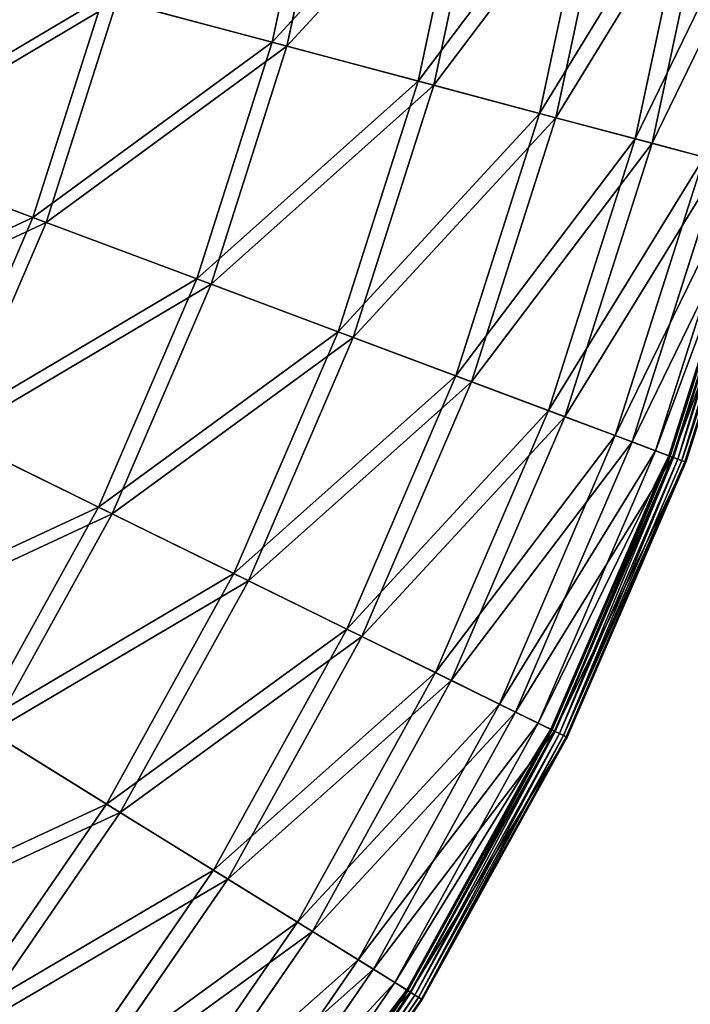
# Model space of a CAD drawing. Extents: x 0 to 1230, y 0 to 270.
# Tile 33 of 245: x 232 to 262, y 64 to 107. Entities that reach past the tile are written whole.
import ezdxf

# ---------------------------------------------------------------- set-up
doc = ezdxf.new("R2010")
doc.units = 0
doc.layers.get('0').update_dxf_attribs({"color": 13, "linetype": 'CONTINUOUS'})

# ---------------------------------------------------------------- blocks, each defined once
blk = doc.blocks.new('GROUP_6')
for p, q in [((243.459, 106.342, 73.557), (245.761, 117.097, 73.557)), ((246.424, 116.989, 74.007), (244.109, 106.169, 74.007)), ((249.922, 104.623, 62.412), (252.361, 116.02, 62.412)), ((253.065, 115.906, 62.794), (250.612, 104.44, 62.794)), ((255.297, 103.194, 50.667), (257.85, 115.125, 50.667)), ((258.588, 115.004, 50.977), (256.02, 103.002, 50.977)), ((259.532, 102.068, 38.433), (262.176, 114.419, 38.433)), ((262.94, 114.294, 38.668), (260.281, 101.869, 38.668)), ((232.857, 98.58, 83.993), (235.97, 108.334, 83.993)), ((236.574, 108.173, 84.507), (233.442, 98.361, 84.507)), ((243.459, 106.342, 73.557), (235.97, 108.334, 83.993)), ((236.574, 108.173, 84.507), (244.109, 106.169, 74.007)), ((240.114, 95.864, 73.557), (243.459, 106.342, 73.557)), ((244.109, 106.169, 74.007), (240.744, 95.629, 74.007)), ((249.922, 104.623, 62.412), (243.459, 106.342, 73.557)), ((244.109, 106.169, 74.007), (250.612, 104.44, 62.794)), ((246.378, 93.52, 62.412), (249.922, 104.623, 62.412)), ((255.297, 103.194, 50.667), (249.922, 104.623, 62.412)), ((250.612, 104.44, 62.794), (247.046, 93.27, 62.794)), ((250.612, 104.44, 62.794), (256.02, 103.002, 50.977)), ((251.587, 91.571, 50.667), (255.297, 103.194, 50.667)), ((256.02, 103.002, 50.977), (252.287, 91.309, 50.977)), ((259.532, 102.068, 38.433), (255.297, 103.194, 50.667)), ((256.02, 103.002, 50.977), (260.281, 101.869, 38.668)), ((255.691, 90.035, 38.433), (259.532, 102.068, 38.433)), ((262.587, 101.255, 25.83), (259.532, 102.068, 38.433)), ((232.857, 98.58, 83.993), (224.675, 101.642, 93.62)), ((260.281, 101.869, 38.668), (256.416, 89.764, 38.668)), ((260.281, 101.869, 38.668), (263.354, 101.052, 25.988)), ((225.21, 101.442, 94.193), (233.442, 98.361, 84.507)), ((258.652, 88.927, 25.83), (262.587, 101.255, 25.83)), ((263.354, 101.052, 25.988), (259.395, 88.649, 25.988)), ((260.439, 88.258, 12.977), (264.432, 100.765, 12.977)), ((261.02, 88.041, 0.363), (265.031, 100.605, 0.363)), ((265.093, 100.589, 0.165), (261.08, 88.018, 0.165)), ((265.21, 100.558, 13.057), (261.194, 87.976, 13.057)), ((265.243, 100.549, 0.024), (261.225, 87.964, 0.024)), ((265.441, 100.497, -0.02), (261.417, 87.892, -0.02)), ((261.603, 87.823, 0.044), (265.633, 100.445, 0.044)), ((261.735, 87.773, 0.199), (265.769, 100.409, 0.199)), ((265.811, 100.398, 0.403), (261.776, 87.758, 0.403)), ((228.802, 89.179, 83.993), (232.857, 98.58, 83.993)), ((240.114, 95.864, 73.557), (232.857, 98.58, 83.993)), ((233.442, 98.361, 84.507), (229.363, 88.904, 84.507)), ((233.442, 98.361, 84.507), (240.744, 95.629, 74.007)), ((235.758, 85.765, 73.557), (240.114, 95.864, 73.557)), ((240.744, 95.629, 74.007), (236.362, 85.469, 74.007)), ((246.378, 93.52, 62.412), (240.114, 95.864, 73.557)), ((240.744, 95.629, 74.007), (247.046, 93.27, 62.794)), ((241.762, 82.818, 62.412), (246.378, 93.52, 62.412)), ((251.587, 91.571, 50.667), (246.378, 93.52, 62.412)), ((247.046, 93.27, 62.794), (242.403, 82.504, 62.794)), ((247.046, 93.27, 62.794), (252.287, 91.309, 50.977)), ((246.755, 80.368, 50.667), (251.587, 91.571, 50.667)), ((255.691, 90.035, 38.433), (251.587, 91.571, 50.667)), ((252.287, 91.309, 50.977), (247.426, 80.038, 50.977)), ((252.287, 91.309, 50.977), (256.416, 89.764, 38.668)), ((250.689, 78.437, 38.433), (255.691, 90.035, 38.433)), ((258.652, 88.927, 25.83), (255.691, 90.035, 38.433)), ((256.416, 89.764, 38.668), (251.384, 78.096, 38.668)), ((256.416, 89.764, 38.668), (259.395, 88.649, 25.988)), ((235.758, 85.765, 73.557), (228.802, 89.179, 83.993)), ((253.527, 77.044, 25.83), (258.652, 88.927, 25.83)), ((260.439, 88.258, 12.977), (258.652, 88.927, 25.83)), ((229.363, 88.904, 84.507), (236.362, 85.469, 74.007)), ((259.395, 88.649, 25.988), (254.239, 76.694, 25.988)), ((259.395, 88.649, 25.988), (261.194, 87.976, 13.057)), ((255.24, 76.203, 12.977), (260.439, 88.258, 12.977)), ((261.02, 88.041, 0.363), (260.439, 88.258, 12.977)), ((255.797, 75.93, 0.363), (261.02, 88.041, 0.363)), ((261.08, 88.018, 0.165), (255.855, 75.902, 0.165)), ((261.194, 87.976, 13.057), (255.963, 75.848, 13.057)), ((261.225, 87.964, 0.024), (255.994, 75.833, 0.024)), ((256.177, 75.743, -0.02), (261.417, 87.892, -0.02)), ((256.356, 75.655, 0.044), (261.603, 87.823, 0.044)), ((256.482, 75.594, 0.199), (261.735, 87.773, 0.199)), ((256.522, 75.574, 0.403), (261.776, 87.758, 0.403)), ((261.02, 88.041, 0.363), (261.08, 88.018, 0.165)), ((261.08, 88.018, 0.165), (261.225, 87.964, 0.024)), ((261.194, 87.976, 13.057), (261.776, 87.758, 0.403)), ((261.225, 87.964, 0.024), (261.417, 87.892, -0.02)), ((261.603, 87.823, 0.044), (261.417, 87.892, -0.02)), ((261.735, 87.773, 0.199), (261.603, 87.823, 0.044)), ((261.776, 87.758, 0.403), (261.735, 87.773, 0.199)), ((230.434, 76.141, 73.557), (235.758, 85.765, 73.557)), ((236.362, 85.469, 74.007), (231.006, 75.787, 74.007)), ((241.762, 82.818, 62.412), (235.758, 85.765, 73.557)), ((236.362, 85.469, 74.007), (242.403, 82.504, 62.794)), ((236.12, 72.62, 62.412), (241.762, 82.818, 62.412)), ((246.755, 80.368, 50.667), (241.762, 82.818, 62.412)), ((242.403, 82.504, 62.794), (236.726, 72.244, 62.794)), ((242.403, 82.504, 62.794), (247.426, 80.038, 50.977)), ((240.848, 69.692, 50.667), (246.755, 80.368, 50.667)), ((250.689, 78.437, 38.433), (246.755, 80.368, 50.667)), ((247.426, 80.038, 50.977), (241.484, 69.298, 50.977)), ((247.426, 80.038, 50.977), (251.384, 78.096, 38.668)), ((244.574, 67.385, 38.433), (250.689, 78.437, 38.433)), ((251.384, 78.096, 38.668), (245.233, 66.977, 38.668)), ((253.527, 77.044, 25.83), (250.689, 78.437, 38.433)), ((251.384, 78.096, 38.668), (254.239, 76.694, 25.988)), ((247.262, 65.721, 25.83), (253.527, 77.044, 25.83)), ((255.24, 76.203, 12.977), (253.527, 77.044, 25.83)), ((254.239, 76.694, 25.988), (247.936, 65.303, 25.988)), ((254.239, 76.694, 25.988), (255.963, 75.848, 13.057)), ((236.12, 72.62, 62.412), (230.434, 76.141, 73.557)), ((248.884, 64.716, 12.977), (255.24, 76.203, 12.977)), ((249.412, 64.389, 0.363), (255.797, 75.93, 0.363)), ((255.855, 75.902, 0.165), (249.466, 64.355, 0.165)), ((255.963, 75.848, 13.057), (249.569, 64.292, 13.057)), ((255.797, 75.93, 0.363), (255.24, 76.203, 12.977)), ((255.797, 75.93, 0.363), (255.855, 75.902, 0.165)), ((255.855, 75.902, 0.165), (255.994, 75.833, 0.024)), ((255.963, 75.848, 13.057), (256.522, 75.574, 0.403)), ((231.006, 75.787, 74.007), (236.726, 72.244, 62.794)), ((255.994, 75.833, 0.024), (249.598, 64.274, 0.024)), ((249.772, 64.166, -0.02), (256.177, 75.743, -0.02)), ((249.941, 64.061, 0.044), (256.356, 75.655, 0.044)), ((250.061, 63.987, 0.199), (256.482, 75.594, 0.199)), ((250.098, 63.964, 0.403), (256.522, 75.574, 0.403)), ((255.994, 75.833, 0.024), (256.177, 75.743, -0.02)), ((256.356, 75.655, 0.044), (256.177, 75.743, -0.02)), ((256.482, 75.594, 0.199), (256.356, 75.655, 0.044)), ((256.522, 75.574, 0.403), (256.482, 75.594, 0.199)), ((229.505, 63.024, 62.412), (236.12, 72.62, 62.412)), ((240.848, 69.692, 50.667), (236.12, 72.62, 62.412)), ((236.726, 72.244, 62.794), (230.072, 62.591, 62.794)), ((236.726, 72.244, 62.794), (241.484, 69.298, 50.977)), ((233.924, 59.646, 50.667), (240.848, 69.692, 50.667)), ((244.574, 67.385, 38.433), (240.848, 69.692, 50.667)), ((241.484, 69.298, 50.977), (234.518, 59.192, 50.977)), ((241.484, 69.298, 50.977), (245.233, 66.977, 38.668)), ((237.406, 56.985, 38.433), (244.574, 67.385, 38.433)), ((247.262, 65.721, 25.83), (244.574, 67.385, 38.433)), ((245.233, 66.977, 38.668), (238.021, 56.515, 38.668)), ((245.233, 66.977, 38.668), (247.936, 65.303, 25.988)), ((239.917, 55.066, 25.83), (247.262, 65.721, 25.83)), ((248.884, 64.716, 12.977), (247.262, 65.721, 25.83)), ((247.936, 65.303, 25.988), (240.547, 54.584, 25.988)), ((247.936, 65.303, 25.988), (249.569, 64.292, 13.057)), ((241.433, 53.906, 12.977), (248.884, 64.716, 12.977)), ((249.412, 64.389, 0.363), (248.884, 64.716, 12.977)), ((241.926, 53.53, 0.363), (249.412, 64.389, 0.363)), ((249.466, 64.355, 0.165), (241.977, 53.491, 0.165)), ((249.569, 64.292, 13.057), (242.073, 53.417, 13.057)), ((249.598, 64.274, 0.024), (242.1, 53.397, 0.024)), ((242.263, 53.273, -0.02), (249.772, 64.166, -0.02)), ((249.412, 64.389, 0.363), (249.466, 64.355, 0.165)), ((249.466, 64.355, 0.165), (249.598, 64.274, 0.024)), ((249.569, 64.292, 13.057), (250.098, 63.964, 0.403)), ((249.598, 64.274, 0.024), (249.772, 64.166, -0.02)), ((249.941, 64.061, 0.044), (249.772, 64.166, -0.02)), ((242.421, 53.152, 0.044), (249.941, 64.061, 0.044)), ((242.533, 53.066, 0.199), (250.061, 63.987, 0.199)), ((242.568, 53.039, 0.403), (250.098, 63.964, 0.403)), ((250.061, 63.987, 0.199), (249.941, 64.061, 0.044)), ((250.098, 63.964, 0.403), (250.061, 63.987, 0.199))]:
    blk.add_line(p, q)
mesh = blk.add_polyface()
corners = [(235.97, 108.334, 83.993), (245.761, 117.097, 73.557), (243.459, 106.342, 73.557), (238.113, 118.345, 83.993)]
mesh.append_faces([[corners[k] for k in face] for face in [(0, 1, 2), (1, 0, 3)]], dxfattribs={"vtx0": -1})
mesh = blk.add_polyface()
corners = [(246.424, 116.989, 74.007), (236.574, 108.173, 84.507), (244.109, 106.169, 74.007), (238.729, 118.245, 84.507)]
mesh.append_faces([[corners[k] for k in face] for face in [(0, 1, 2), (1, 0, 3)]], dxfattribs={"vtx0": -1})
mesh = blk.add_polyface()
corners = [(243.459, 106.342, 73.557), (252.361, 116.02, 62.412), (249.922, 104.623, 62.412), (245.761, 117.097, 73.557)]
mesh.append_faces([[corners[k] for k in face] for face in [(0, 1, 2), (1, 0, 3)]], dxfattribs={"vtx0": -1})
mesh = blk.add_polyface()
corners = [(253.065, 115.906, 62.794), (244.109, 106.169, 74.007), (250.612, 104.44, 62.794), (246.424, 116.989, 74.007)]
mesh.append_faces([[corners[k] for k in face] for face in [(0, 1, 2), (1, 0, 3)]], dxfattribs={"vtx0": -1})
mesh = blk.add_polyface()
corners = [(249.922, 104.623, 62.412), (257.85, 115.125, 50.667), (255.297, 103.194, 50.667), (252.361, 116.02, 62.412)]
mesh.append_faces([[corners[k] for k in face] for face in [(0, 1, 2), (1, 0, 3)]], dxfattribs={"vtx0": -1})
mesh = blk.add_polyface()
corners = [(258.588, 115.004, 50.977), (250.612, 104.44, 62.794), (256.02, 103.002, 50.977), (253.065, 115.906, 62.794)]
mesh.append_faces([[corners[k] for k in face] for face in [(0, 1, 2), (1, 0, 3)]], dxfattribs={"vtx0": -1})
mesh = blk.add_polyface()
corners = [(255.297, 103.194, 50.667), (262.176, 114.419, 38.433), (259.532, 102.068, 38.433), (257.85, 115.125, 50.667)]
mesh.append_faces([[corners[k] for k in face] for face in [(0, 1, 2), (1, 0, 3)]], dxfattribs={"vtx0": -1})
mesh = blk.add_polyface()
corners = [(262.94, 114.294, 38.668), (256.02, 103.002, 50.977), (260.281, 101.869, 38.668), (258.588, 115.004, 50.977)]
mesh.append_faces([[corners[k] for k in face] for face in [(0, 1, 2), (1, 0, 3)]], dxfattribs={"vtx0": -1})
mesh = blk.add_polyface()
corners = [(259.532, 102.068, 38.433), (265.295, 113.91, 25.83), (262.587, 101.255, 25.83), (262.176, 114.419, 38.433)]
mesh.append_faces([[corners[k] for k in face] for face in [(0, 1, 2), (1, 0, 3)]], dxfattribs={"vtx0": -1})
mesh = blk.add_polyface()
corners = [(266.079, 113.782, 25.988), (260.281, 101.869, 38.668), (263.354, 101.052, 25.988), (262.94, 114.294, 38.668)]
mesh.append_faces([[corners[k] for k in face] for face in [(0, 1, 2), (1, 0, 3)]], dxfattribs={"vtx0": -1})
mesh = blk.add_polyface()
corners = [(224.675, 101.642, 93.62), (235.97, 108.334, 83.993), (232.857, 98.58, 83.993), (227.527, 110.579, 93.62)]
mesh.append_faces([[corners[k] for k in face] for face in [(0, 1, 2), (1, 0, 3)]], dxfattribs={"vtx0": -1})
mesh = blk.add_polyface()
corners = [(236.574, 108.173, 84.507), (225.21, 101.442, 94.193), (233.442, 98.361, 84.507), (228.08, 110.432, 94.193)]
mesh.append_faces([[corners[k] for k in face] for face in [(0, 1, 2), (1, 0, 3)]], dxfattribs={"vtx0": -1})
mesh = blk.add_polyface()
corners = [(232.857, 98.58, 83.993), (243.459, 106.342, 73.557), (240.114, 95.864, 73.557), (235.97, 108.334, 83.993)]
mesh.append_faces([[corners[k] for k in face] for face in [(0, 1, 2), (1, 0, 3)]], dxfattribs={"vtx0": -1})
mesh = blk.add_polyface()
corners = [(244.109, 106.169, 74.007), (233.442, 98.361, 84.507), (240.744, 95.629, 74.007), (236.574, 108.173, 84.507)]
mesh.append_faces([[corners[k] for k in face] for face in [(0, 1, 2), (1, 0, 3)]], dxfattribs={"vtx0": -1})
mesh = blk.add_polyface()
corners = [(240.114, 95.864, 73.557), (249.922, 104.623, 62.412), (246.378, 93.52, 62.412), (243.459, 106.342, 73.557)]
mesh.append_faces([[corners[k] for k in face] for face in [(0, 1, 2), (1, 0, 3)]], dxfattribs={"vtx0": -1})
mesh = blk.add_polyface()
corners = [(250.612, 104.44, 62.794), (240.744, 95.629, 74.007), (247.046, 93.27, 62.794), (244.109, 106.169, 74.007)]
mesh.append_faces([[corners[k] for k in face] for face in [(0, 1, 2), (1, 0, 3)]], dxfattribs={"vtx0": -1})
mesh = blk.add_polyface()
corners = [(246.378, 93.52, 62.412), (255.297, 103.194, 50.667), (251.587, 91.571, 50.667), (249.922, 104.623, 62.412)]
mesh.append_faces([[corners[k] for k in face] for face in [(0, 1, 2), (1, 0, 3)]], dxfattribs={"vtx0": -1})
mesh = blk.add_polyface()
corners = [(256.02, 103.002, 50.977), (247.046, 93.27, 62.794), (252.287, 91.309, 50.977), (250.612, 104.44, 62.794)]
mesh.append_faces([[corners[k] for k in face] for face in [(0, 1, 2), (1, 0, 3)]], dxfattribs={"vtx0": -1})
mesh = blk.add_polyface()
corners = [(251.587, 91.571, 50.667), (259.532, 102.068, 38.433), (255.691, 90.035, 38.433), (255.297, 103.194, 50.667)]
mesh.append_faces([[corners[k] for k in face] for face in [(0, 1, 2), (1, 0, 3)]], dxfattribs={"vtx0": -1})
mesh = blk.add_polyface()
corners = [(260.281, 101.869, 38.668), (252.287, 91.309, 50.977), (256.416, 89.764, 38.668), (256.02, 103.002, 50.977)]
mesh.append_faces([[corners[k] for k in face] for face in [(0, 1, 2), (1, 0, 3)]], dxfattribs={"vtx0": -1})
mesh = blk.add_polyface()
corners = [(255.691, 90.035, 38.433), (262.587, 101.255, 25.83), (258.652, 88.927, 25.83), (259.532, 102.068, 38.433)]
mesh.append_faces([[corners[k] for k in face] for face in [(0, 1, 2), (1, 0, 3)]], dxfattribs={"vtx0": -1})
mesh = blk.add_polyface()
corners = [(220.96, 93.028, 93.62), (232.857, 98.58, 83.993), (228.802, 89.179, 83.993), (224.675, 101.642, 93.62)]
mesh.append_faces([[corners[k] for k in face] for face in [(0, 1, 2), (1, 0, 3)]], dxfattribs={"vtx0": -1})
mesh = blk.add_polyface()
corners = [(263.354, 101.052, 25.988), (256.416, 89.764, 38.668), (259.395, 88.649, 25.988), (260.281, 101.869, 38.668)]
mesh.append_faces([[corners[k] for k in face] for face in [(0, 1, 2), (1, 0, 3)]], dxfattribs={"vtx0": -1})
mesh = blk.add_polyface()
corners = [(233.442, 98.361, 84.507), (221.473, 92.776, 94.193), (229.363, 88.904, 84.507), (225.21, 101.442, 94.193)]
mesh.append_faces([[corners[k] for k in face] for face in [(0, 1, 2), (1, 0, 3)]], dxfattribs={"vtx0": -1})
mesh = blk.add_polyface()
corners = [(258.652, 88.927, 25.83), (264.432, 100.765, 12.977), (260.439, 88.258, 12.977), (262.587, 101.255, 25.83)]
mesh.append_faces([[corners[k] for k in face] for face in [(0, 1, 2), (1, 0, 3)]], dxfattribs={"vtx0": -1})
mesh = blk.add_polyface()
corners = [(265.21, 100.558, 13.057), (259.395, 88.649, 25.988), (261.194, 87.976, 13.057), (263.354, 101.052, 25.988)]
mesh.append_faces([[corners[k] for k in face] for face in [(0, 1, 2), (1, 0, 3)]], dxfattribs={"vtx0": -1})
mesh = blk.add_polyface()
corners = [(260.439, 88.258, 12.977), (265.031, 100.605, 0.363), (261.02, 88.041, 0.363), (264.432, 100.765, 12.977)]
mesh.append_faces([[corners[k] for k in face] for face in [(0, 1, 2), (1, 0, 3)]], dxfattribs={"vtx0": -1})
mesh = blk.add_polyface()
corners = [(261.02, 88.041, 0.363), (265.093, 100.589, 0.165), (261.08, 88.018, 0.165), (265.031, 100.605, 0.363)]
mesh.append_faces([[corners[k] for k in face] for face in [(0, 1, 2), (1, 0, 3)]], dxfattribs={"vtx0": -1})
mesh = blk.add_polyface()
corners = [(265.093, 100.589, 0.165), (261.225, 87.964, 0.024), (261.08, 88.018, 0.165), (265.243, 100.549, 0.024)]
mesh.append_faces([[corners[k] for k in face] for face in [(0, 1, 2), (1, 0, 3)]], dxfattribs={"vtx0": -1})
mesh = blk.add_polyface()
corners = [(265.811, 100.398, 0.403), (261.194, 87.976, 13.057), (261.776, 87.758, 0.403), (265.21, 100.558, 13.057)]
mesh.append_faces([[corners[k] for k in face] for face in [(0, 1, 2), (1, 0, 3)]], dxfattribs={"vtx0": -1})
mesh = blk.add_polyface()
corners = [(265.243, 100.549, 0.024), (261.417, 87.892, -0.02), (261.225, 87.964, 0.024), (265.441, 100.497, -0.02)]
mesh.append_faces([[corners[k] for k in face] for face in [(0, 1, 2), (1, 0, 3)]], dxfattribs={"vtx0": -1})
mesh = blk.add_polyface()
corners = [(265.441, 100.497, -0.02), (261.603, 87.823, 0.044), (261.417, 87.892, -0.02), (265.633, 100.445, 0.044)]
mesh.append_faces([[corners[k] for k in face] for face in [(0, 1, 2), (1, 0, 3)]], dxfattribs={"vtx0": -1})
mesh = blk.add_polyface()
corners = [(261.603, 87.823, 0.044), (265.769, 100.409, 0.199), (261.735, 87.773, 0.199), (265.633, 100.445, 0.044)]
mesh.append_faces([[corners[k] for k in face] for face in [(0, 1, 2), (1, 0, 3)]], dxfattribs={"vtx0": -1})
mesh = blk.add_polyface()
corners = [(261.735, 87.773, 0.199), (265.811, 100.398, 0.403), (261.776, 87.758, 0.403), (265.769, 100.409, 0.199)]
mesh.append_faces([[corners[k] for k in face] for face in [(0, 1, 2), (1, 0, 3)]], dxfattribs={"vtx0": -1})
mesh = blk.add_polyface()
corners = [(228.802, 89.179, 83.993), (240.114, 95.864, 73.557), (235.758, 85.765, 73.557), (232.857, 98.58, 83.993)]
mesh.append_faces([[corners[k] for k in face] for face in [(0, 1, 2), (1, 0, 3)]], dxfattribs={"vtx0": -1})
mesh = blk.add_polyface()
corners = [(240.744, 95.629, 74.007), (229.363, 88.904, 84.507), (236.362, 85.469, 74.007), (233.442, 98.361, 84.507)]
mesh.append_faces([[corners[k] for k in face] for face in [(0, 1, 2), (1, 0, 3)]], dxfattribs={"vtx0": -1})
mesh = blk.add_polyface()
corners = [(235.758, 85.765, 73.557), (246.378, 93.52, 62.412), (241.762, 82.818, 62.412), (240.114, 95.864, 73.557)]
mesh.append_faces([[corners[k] for k in face] for face in [(0, 1, 2), (1, 0, 3)]], dxfattribs={"vtx0": -1})
mesh = blk.add_polyface()
corners = [(247.046, 93.27, 62.794), (236.362, 85.469, 74.007), (242.403, 82.504, 62.794), (240.744, 95.629, 74.007)]
mesh.append_faces([[corners[k] for k in face] for face in [(0, 1, 2), (1, 0, 3)]], dxfattribs={"vtx0": -1})
mesh = blk.add_polyface()
corners = [(241.762, 82.818, 62.412), (251.587, 91.571, 50.667), (246.755, 80.368, 50.667), (246.378, 93.52, 62.412)]
mesh.append_faces([[corners[k] for k in face] for face in [(0, 1, 2), (1, 0, 3)]], dxfattribs={"vtx0": -1})
mesh = blk.add_polyface()
corners = [(252.287, 91.309, 50.977), (242.403, 82.504, 62.794), (247.426, 80.038, 50.977), (247.046, 93.27, 62.794)]
mesh.append_faces([[corners[k] for k in face] for face in [(0, 1, 2), (1, 0, 3)]], dxfattribs={"vtx0": -1})
mesh = blk.add_polyface()
corners = [(246.755, 80.368, 50.667), (255.691, 90.035, 38.433), (250.689, 78.437, 38.433), (251.587, 91.571, 50.667)]
mesh.append_faces([[corners[k] for k in face] for face in [(0, 1, 2), (1, 0, 3)]], dxfattribs={"vtx0": -1})
mesh = blk.add_polyface()
corners = [(256.416, 89.764, 38.668), (247.426, 80.038, 50.977), (251.384, 78.096, 38.668), (252.287, 91.309, 50.977)]
mesh.append_faces([[corners[k] for k in face] for face in [(0, 1, 2), (1, 0, 3)]], dxfattribs={"vtx0": -1})
mesh = blk.add_polyface()
corners = [(250.689, 78.437, 38.433), (258.652, 88.927, 25.83), (253.527, 77.044, 25.83), (255.691, 90.035, 38.433)]
mesh.append_faces([[corners[k] for k in face] for face in [(0, 1, 2), (1, 0, 3)]], dxfattribs={"vtx0": -1})
mesh = blk.add_polyface()
corners = [(259.395, 88.649, 25.988), (251.384, 78.096, 38.668), (254.239, 76.694, 25.988), (256.416, 89.764, 38.668)]
mesh.append_faces([[corners[k] for k in face] for face in [(0, 1, 2), (1, 0, 3)]], dxfattribs={"vtx0": -1})
mesh = blk.add_polyface()
corners = [(223.845, 80.221, 83.993), (235.758, 85.765, 73.557), (230.434, 76.141, 73.557), (228.802, 89.179, 83.993)]
mesh.append_faces([[corners[k] for k in face] for face in [(0, 1, 2), (1, 0, 3)]], dxfattribs={"vtx0": -1})
mesh = blk.add_polyface()
corners = [(253.527, 77.044, 25.83), (260.439, 88.258, 12.977), (255.24, 76.203, 12.977), (258.652, 88.927, 25.83)]
mesh.append_faces([[corners[k] for k in face] for face in [(0, 1, 2), (1, 0, 3)]], dxfattribs={"vtx0": -1})
mesh = blk.add_polyface()
corners = [(236.362, 85.469, 74.007), (224.377, 79.891, 84.507), (231.006, 75.787, 74.007), (229.363, 88.904, 84.507)]
mesh.append_faces([[corners[k] for k in face] for face in [(0, 1, 2), (1, 0, 3)]], dxfattribs={"vtx0": -1})
mesh = blk.add_polyface()
corners = [(261.194, 87.976, 13.057), (254.239, 76.694, 25.988), (255.963, 75.848, 13.057), (259.395, 88.649, 25.988)]
mesh.append_faces([[corners[k] for k in face] for face in [(0, 1, 2), (1, 0, 3)]], dxfattribs={"vtx0": -1})
mesh = blk.add_polyface()
corners = [(255.24, 76.203, 12.977), (261.02, 88.041, 0.363), (255.797, 75.93, 0.363), (260.439, 88.258, 12.977)]
mesh.append_faces([[corners[k] for k in face] for face in [(0, 1, 2), (1, 0, 3)]], dxfattribs={"vtx0": -1})
mesh = blk.add_polyface()
corners = [(255.797, 75.93, 0.363), (261.08, 88.018, 0.165), (255.855, 75.902, 0.165), (261.02, 88.041, 0.363)]
mesh.append_faces([[corners[k] for k in face] for face in [(0, 1, 2), (1, 0, 3)]], dxfattribs={"vtx0": -1})
mesh = blk.add_polyface()
corners = [(261.08, 88.018, 0.165), (255.994, 75.833, 0.024), (255.855, 75.902, 0.165), (261.225, 87.964, 0.024)]
mesh.append_faces([[corners[k] for k in face] for face in [(0, 1, 2), (1, 0, 3)]], dxfattribs={"vtx0": -1})
mesh = blk.add_polyface()
corners = [(261.776, 87.758, 0.403), (255.963, 75.848, 13.057), (256.522, 75.574, 0.403), (261.194, 87.976, 13.057)]
mesh.append_faces([[corners[k] for k in face] for face in [(0, 1, 2), (1, 0, 3)]], dxfattribs={"vtx0": -1})
mesh = blk.add_polyface()
corners = [(261.225, 87.964, 0.024), (256.177, 75.743, -0.02), (255.994, 75.833, 0.024), (261.417, 87.892, -0.02)]
mesh.append_faces([[corners[k] for k in face] for face in [(0, 1, 2), (1, 0, 3)]], dxfattribs={"vtx0": -1})
mesh = blk.add_polyface()
corners = [(261.417, 87.892, -0.02), (256.356, 75.655, 0.044), (256.177, 75.743, -0.02), (261.603, 87.823, 0.044)]
mesh.append_faces([[corners[k] for k in face] for face in [(0, 1, 2), (1, 0, 3)]], dxfattribs={"vtx0": -1})
mesh = blk.add_polyface()
corners = [(256.356, 75.655, 0.044), (261.735, 87.773, 0.199), (256.482, 75.594, 0.199), (261.603, 87.823, 0.044)]
mesh.append_faces([[corners[k] for k in face] for face in [(0, 1, 2), (1, 0, 3)]], dxfattribs={"vtx0": -1})
mesh = blk.add_polyface()
corners = [(256.482, 75.594, 0.199), (261.776, 87.758, 0.403), (256.522, 75.574, 0.403), (261.735, 87.773, 0.199)]
mesh.append_faces([[corners[k] for k in face] for face in [(0, 1, 2), (1, 0, 3)]], dxfattribs={"vtx0": -1})
mesh = blk.add_polyface()
corners = [(230.434, 76.141, 73.557), (241.762, 82.818, 62.412), (236.12, 72.62, 62.412), (235.758, 85.765, 73.557)]
mesh.append_faces([[corners[k] for k in face] for face in [(0, 1, 2), (1, 0, 3)]], dxfattribs={"vtx0": -1})
mesh = blk.add_polyface()
corners = [(242.403, 82.504, 62.794), (231.006, 75.787, 74.007), (236.726, 72.244, 62.794), (236.362, 85.469, 74.007)]
mesh.append_faces([[corners[k] for k in face] for face in [(0, 1, 2), (1, 0, 3)]], dxfattribs={"vtx0": -1})
mesh = blk.add_polyface()
corners = [(236.12, 72.62, 62.412), (246.755, 80.368, 50.667), (240.848, 69.692, 50.667), (241.762, 82.818, 62.412)]
mesh.append_faces([[corners[k] for k in face] for face in [(0, 1, 2), (1, 0, 3)]], dxfattribs={"vtx0": -1})
mesh = blk.add_polyface()
corners = [(247.426, 80.038, 50.977), (236.726, 72.244, 62.794), (241.484, 69.298, 50.977), (242.403, 82.504, 62.794)]
mesh.append_faces([[corners[k] for k in face] for face in [(0, 1, 2), (1, 0, 3)]], dxfattribs={"vtx0": -1})
mesh = blk.add_polyface()
corners = [(240.848, 69.692, 50.667), (250.689, 78.437, 38.433), (244.574, 67.385, 38.433), (246.755, 80.368, 50.667)]
mesh.append_faces([[corners[k] for k in face] for face in [(0, 1, 2), (1, 0, 3)]], dxfattribs={"vtx0": -1})
mesh = blk.add_polyface()
corners = [(251.384, 78.096, 38.668), (241.484, 69.298, 50.977), (245.233, 66.977, 38.668), (247.426, 80.038, 50.977)]
mesh.append_faces([[corners[k] for k in face] for face in [(0, 1, 2), (1, 0, 3)]], dxfattribs={"vtx0": -1})
mesh = blk.add_polyface()
corners = [(244.574, 67.385, 38.433), (253.527, 77.044, 25.83), (247.262, 65.721, 25.83), (250.689, 78.437, 38.433)]
mesh.append_faces([[corners[k] for k in face] for face in [(0, 1, 2), (1, 0, 3)]], dxfattribs={"vtx0": -1})
mesh = blk.add_polyface()
corners = [(254.239, 76.694, 25.988), (245.233, 66.977, 38.668), (247.936, 65.303, 25.988), (251.384, 78.096, 38.668)]
mesh.append_faces([[corners[k] for k in face] for face in [(0, 1, 2), (1, 0, 3)]], dxfattribs={"vtx0": -1})
mesh = blk.add_polyface()
corners = [(247.262, 65.721, 25.83), (255.24, 76.203, 12.977), (248.884, 64.716, 12.977), (253.527, 77.044, 25.83)]
mesh.append_faces([[corners[k] for k in face] for face in [(0, 1, 2), (1, 0, 3)]], dxfattribs={"vtx0": -1})
mesh = blk.add_polyface()
corners = [(255.963, 75.848, 13.057), (247.936, 65.303, 25.988), (249.569, 64.292, 13.057), (254.239, 76.694, 25.988)]
mesh.append_faces([[corners[k] for k in face] for face in [(0, 1, 2), (1, 0, 3)]], dxfattribs={"vtx0": -1})
mesh = blk.add_polyface()
corners = [(224.191, 67.085, 73.557), (236.12, 72.62, 62.412), (229.505, 63.024, 62.412), (230.434, 76.141, 73.557)]
mesh.append_faces([[corners[k] for k in face] for face in [(0, 1, 2), (1, 0, 3)]], dxfattribs={"vtx0": -1})
mesh = blk.add_polyface()
corners = [(248.884, 64.716, 12.977), (255.797, 75.93, 0.363), (249.412, 64.389, 0.363), (255.24, 76.203, 12.977)]
mesh.append_faces([[corners[k] for k in face] for face in [(0, 1, 2), (1, 0, 3)]], dxfattribs={"vtx0": -1})
mesh = blk.add_polyface()
corners = [(249.412, 64.389, 0.363), (255.855, 75.902, 0.165), (249.466, 64.355, 0.165), (255.797, 75.93, 0.363)]
mesh.append_faces([[corners[k] for k in face] for face in [(0, 1, 2), (1, 0, 3)]], dxfattribs={"vtx0": -1})
mesh = blk.add_polyface()
corners = [(255.855, 75.902, 0.165), (249.598, 64.274, 0.024), (249.466, 64.355, 0.165), (255.994, 75.833, 0.024)]
mesh.append_faces([[corners[k] for k in face] for face in [(0, 1, 2), (1, 0, 3)]], dxfattribs={"vtx0": -1})
mesh = blk.add_polyface()
corners = [(256.522, 75.574, 0.403), (249.569, 64.292, 13.057), (250.098, 63.964, 0.403), (255.963, 75.848, 13.057)]
mesh.append_faces([[corners[k] for k in face] for face in [(0, 1, 2), (1, 0, 3)]], dxfattribs={"vtx0": -1})
mesh = blk.add_polyface()
corners = [(236.726, 72.244, 62.794), (224.726, 66.677, 74.007), (230.072, 62.591, 62.794), (231.006, 75.787, 74.007)]
mesh.append_faces([[corners[k] for k in face] for face in [(0, 1, 2), (1, 0, 3)]], dxfattribs={"vtx0": -1})
mesh = blk.add_polyface()
corners = [(255.994, 75.833, 0.024), (249.772, 64.166, -0.02), (249.598, 64.274, 0.024), (256.177, 75.743, -0.02)]
mesh.append_faces([[corners[k] for k in face] for face in [(0, 1, 2), (1, 0, 3)]], dxfattribs={"vtx0": -1})
mesh = blk.add_polyface()
corners = [(256.177, 75.743, -0.02), (249.941, 64.061, 0.044), (249.772, 64.166, -0.02), (256.356, 75.655, 0.044)]
mesh.append_faces([[corners[k] for k in face] for face in [(0, 1, 2), (1, 0, 3)]], dxfattribs={"vtx0": -1})
mesh = blk.add_polyface()
corners = [(256.356, 75.655, 0.044), (250.061, 63.987, 0.199), (249.941, 64.061, 0.044), (256.482, 75.594, 0.199)]
mesh.append_faces([[corners[k] for k in face] for face in [(0, 1, 2), (1, 0, 3)]], dxfattribs={"vtx0": -1})
mesh = blk.add_polyface()
corners = [(250.061, 63.987, 0.199), (256.522, 75.574, 0.403), (250.098, 63.964, 0.403), (256.482, 75.594, 0.199)]
mesh.append_faces([[corners[k] for k in face] for face in [(0, 1, 2), (1, 0, 3)]], dxfattribs={"vtx0": -1})
mesh = blk.add_polyface()
corners = [(229.505, 63.024, 62.412), (240.848, 69.692, 50.667), (233.924, 59.646, 50.667), (236.12, 72.62, 62.412)]
mesh.append_faces([[corners[k] for k in face] for face in [(0, 1, 2), (1, 0, 3)]], dxfattribs={"vtx0": -1})
mesh = blk.add_polyface()
corners = [(241.484, 69.298, 50.977), (230.072, 62.591, 62.794), (234.518, 59.192, 50.977), (236.726, 72.244, 62.794)]
mesh.append_faces([[corners[k] for k in face] for face in [(0, 1, 2), (1, 0, 3)]], dxfattribs={"vtx0": -1})
mesh = blk.add_polyface()
corners = [(233.924, 59.646, 50.667), (244.574, 67.385, 38.433), (237.406, 56.985, 38.433), (240.848, 69.692, 50.667)]
mesh.append_faces([[corners[k] for k in face] for face in [(0, 1, 2), (1, 0, 3)]], dxfattribs={"vtx0": -1})
mesh = blk.add_polyface()
corners = [(245.233, 66.977, 38.668), (234.518, 59.192, 50.977), (238.021, 56.515, 38.668), (241.484, 69.298, 50.977)]
mesh.append_faces([[corners[k] for k in face] for face in [(0, 1, 2), (1, 0, 3)]], dxfattribs={"vtx0": -1})
mesh = blk.add_polyface()
corners = [(237.406, 56.985, 38.433), (247.262, 65.721, 25.83), (239.917, 55.066, 25.83), (244.574, 67.385, 38.433)]
mesh.append_faces([[corners[k] for k in face] for face in [(0, 1, 2), (1, 0, 3)]], dxfattribs={"vtx0": -1})
mesh = blk.add_polyface()
corners = [(247.936, 65.303, 25.988), (238.021, 56.515, 38.668), (240.547, 54.584, 25.988), (245.233, 66.977, 38.668)]
mesh.append_faces([[corners[k] for k in face] for face in [(0, 1, 2), (1, 0, 3)]], dxfattribs={"vtx0": -1})
mesh = blk.add_polyface()
corners = [(239.917, 55.066, 25.83), (248.884, 64.716, 12.977), (241.433, 53.906, 12.977), (247.262, 65.721, 25.83)]
mesh.append_faces([[corners[k] for k in face] for face in [(0, 1, 2), (1, 0, 3)]], dxfattribs={"vtx0": -1})
mesh = blk.add_polyface()
corners = [(249.569, 64.292, 13.057), (240.547, 54.584, 25.988), (242.073, 53.417, 13.057), (247.936, 65.303, 25.988)]
mesh.append_faces([[corners[k] for k in face] for face in [(0, 1, 2), (1, 0, 3)]], dxfattribs={"vtx0": -1})
mesh = blk.add_polyface()
corners = [(241.433, 53.906, 12.977), (249.412, 64.389, 0.363), (241.926, 53.53, 0.363), (248.884, 64.716, 12.977)]
mesh.append_faces([[corners[k] for k in face] for face in [(0, 1, 2), (1, 0, 3)]], dxfattribs={"vtx0": -1})
mesh = blk.add_polyface()
corners = [(241.926, 53.53, 0.363), (249.466, 64.355, 0.165), (241.977, 53.491, 0.165), (249.412, 64.389, 0.363)]
mesh.append_faces([[corners[k] for k in face] for face in [(0, 1, 2), (1, 0, 3)]], dxfattribs={"vtx0": -1})
mesh = blk.add_polyface()
corners = [(249.466, 64.355, 0.165), (242.1, 53.397, 0.024), (241.977, 53.491, 0.165), (249.598, 64.274, 0.024)]
mesh.append_faces([[corners[k] for k in face] for face in [(0, 1, 2), (1, 0, 3)]], dxfattribs={"vtx0": -1})
mesh = blk.add_polyface()
corners = [(250.098, 63.964, 0.403), (242.073, 53.417, 13.057), (242.568, 53.039, 0.403), (249.569, 64.292, 13.057)]
mesh.append_faces([[corners[k] for k in face] for face in [(0, 1, 2), (1, 0, 3)]], dxfattribs={"vtx0": -1})
mesh = blk.add_polyface()
corners = [(249.598, 64.274, 0.024), (242.263, 53.273, -0.02), (242.1, 53.397, 0.024), (249.772, 64.166, -0.02)]
mesh.append_faces([[corners[k] for k in face] for face in [(0, 1, 2), (1, 0, 3)]], dxfattribs={"vtx0": -1})
mesh = blk.add_polyface()
corners = [(249.772, 64.166, -0.02), (242.421, 53.152, 0.044), (242.263, 53.273, -0.02), (249.941, 64.061, 0.044)]
mesh.append_faces([[corners[k] for k in face] for face in [(0, 1, 2), (1, 0, 3)]], dxfattribs={"vtx0": -1})
mesh = blk.add_polyface()
corners = [(249.941, 64.061, 0.044), (242.533, 53.066, 0.199), (242.421, 53.152, 0.044), (250.061, 63.987, 0.199)]
mesh.append_faces([[corners[k] for k in face] for face in [(0, 1, 2), (1, 0, 3)]], dxfattribs={"vtx0": -1})
mesh = blk.add_polyface()
corners = [(242.533, 53.066, 0.199), (250.098, 63.964, 0.403), (242.568, 53.039, 0.403), (250.061, 63.987, 0.199)]
mesh.append_faces([[corners[k] for k in face] for face in [(0, 1, 2), (1, 0, 3)]], dxfattribs={"vtx0": -1})
blk = doc.blocks.new('COMPONENT_3')
blk.add_blockref('GROUP_6', (0, 0))
blk = doc.blocks.new('GROUP_25')
blk.add_blockref('COMPONENT_3', (0, 0))

msp = doc.modelspace()

# ---------------------------------------------------------------- block references
msp.add_blockref('GROUP_25', (0, 0))

doc.saveas('drawing.dxf')
